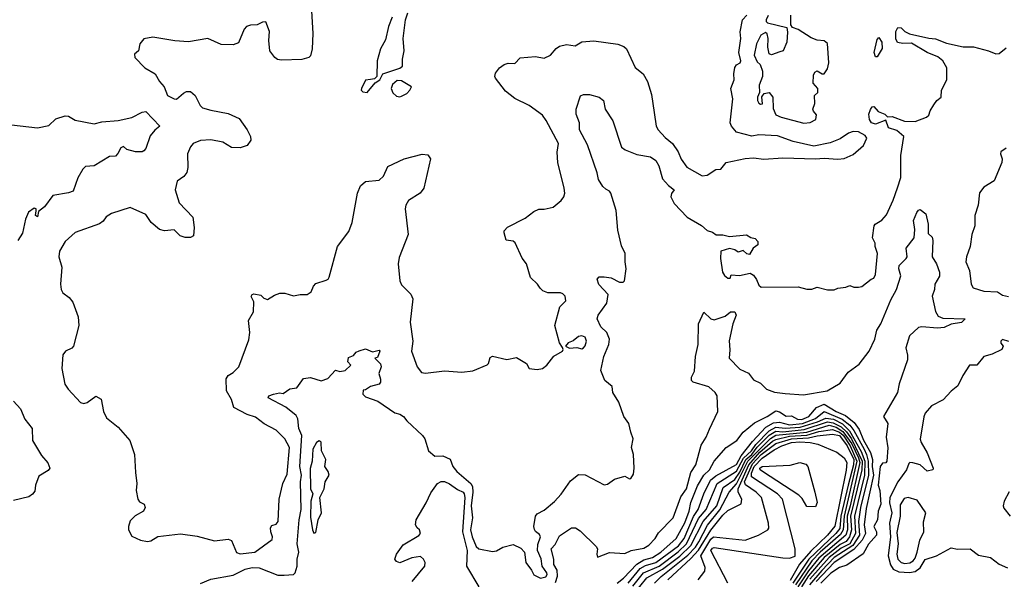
# Model space of a CAD drawing. Extents: x 1690054 to 1842981, y 782881 to 914114.
# Tile 90 of 256: x 1722901 to 1728635, y 840488 to 843745. Entities that reach past the tile are written whole.
import ezdxf

# ---------------------------------------------------------------- set-up
doc = ezdxf.new("R2010")
doc.units = 0

msp = doc.modelspace()

# ---------------------------------------------------------------- linework, layer by layer
at = {"layer": '0CON10XD'}
for points in [[(1724590.6, 843965), (1724607.5, 843665), (1724603.9, 843576.1), (1724594.5, 843535.5), (1724585, 843524.5), (1724543.4, 843513.4), (1724425, 843509), (1724403.1, 843513.1), (1724387.2, 843525), (1724358.4, 843565), (1724351.5, 843625), (1724355, 843677.5), (1724335, 843732), (1724315, 843730.8), (1724285, 843715.8), (1724245, 843713.8), (1724222.5, 843705), (1724209.3, 843690.7), (1724175, 843610), (1724145, 843600), (1724075, 843600.8), (1723996.5, 843636.5), (1723885, 843616.8), (1723805, 843623.2), (1723675.7, 843644.3), (1723625, 843633.3), (1723600, 843605), (1723592.5, 843565), (1723570, 843545), (1723572, 843525), (1723630.8, 843465), (1723689.4, 843429.4), (1723715, 843386.2), (1723742, 843355), (1723762.5, 843305), (1723800, 843285), (1723815, 843283.3), (1723855, 843317.5), (1723873, 843327), (1723895, 843327.5), (1723922.5, 843305), (1723952.5, 843245), (1723965, 843232.5), (1724015, 843218.8), (1724115, 843199.4), (1724179.8, 843169.8), (1724225.2, 843105.2), (1724245.2, 843065), (1724247.4, 843045), (1724225, 843013.3), (1724185, 843000), (1724135, 843001.9), (1724083.2, 843033.2), (1724013.6, 843046.4), (1723955, 843042.7), (1723911.4, 843025), (1723895.7, 843005), (1723879.2, 842965), (1723880, 842885), (1723874.2, 842855.8), (1723856.9, 842833.1), (1723818, 842805), (1723806.9, 842755), (1723828.9, 842678.9), (1723908.8, 842595), (1723916.7, 842535), (1723912.5, 842487.5), (1723895, 842476.7), (1723865, 842478), (1723835, 842488), (1723801.4, 842521.4), (1723745, 842515.6), (1723715, 842523.3), (1723665.8, 842565), (1723635, 842610.8), (1723545, 842652.5), (1723435, 842616.9), (1723405, 842598), (1723386.6, 842573.4), (1723365, 842557.5), (1723225, 842506), (1723166.2, 842455), (1723132.7, 842397.3), (1723128.8, 842365), (1723146, 842305), (1723138.8, 842205), (1723143.3, 842175), (1723153.3, 842155), (1723188.3, 842128.3), (1723210.3, 842100.3), (1723240.8, 842015), (1723246, 841965), (1723214.2, 841845.8), (1723205, 841833.8), (1723167.5, 841815), (1723152.5, 841795), (1723146, 841715), (1723164.1, 841624.1), (1723183.3, 841595), (1723255, 841516.7), (1723275, 841512), (1723295, 841517.5), (1723345, 841553.3), (1723375, 841536.7), (1723388.9, 841465), (1723407, 841427), (1723475, 841373.3), (1723542, 841295), (1723570, 841215), (1723575, 841110), (1723584, 841045), (1723580, 841005), (1723589.2, 840955), (1723599.2, 840939.2), (1723626.7, 840925), (1723632.5, 840905), (1723622.5, 840885), (1723572.7, 840857.3), (1723545, 840827.5), (1723533.8, 840795), (1723533.8, 840775), (1723555, 840740), (1723605, 840716.7), (1723645, 840708.8), (1723665, 840712), (1723705, 840736.7), (1723837.4, 840752.6), (1723935, 840739.6), (1724035, 840711.2), (1724115, 840720.8), (1724134, 840714), (1724164.2, 840644.2), (1724185, 840637.1), (1724270, 840645), (1724370.8, 840719.2), (1724373.8, 840735), (1724363.2, 840765), (1724362.6, 840787.4), (1724369.6, 840800.4), (1724395, 840808.9), (1724407.1, 840825), (1724412.2, 840955), (1724433.5, 841045), (1724459.1, 841100.9), (1724472.2, 841255), (1724445.7, 841305), (1724395, 841355.6), (1724325, 841392.2), (1724275, 841431.2), (1724225, 841447.5), (1724148, 841488), (1724135.3, 841535), (1724104.8, 841585), (1724104.3, 841655.8), (1724115, 841674.5), (1724145, 841691.8), (1724176.8, 841725), (1724235, 841881.2), (1724242.1, 841925), (1724232.9, 841995), (1724262.5, 842045), (1724264, 842104), (1724248.8, 842135), (1724255, 842146.7), (1724265, 842150), (1724305, 842142.5), (1724322.5, 842125), (1724345, 842116), (1724385, 842141.2), (1724417, 842153), (1724445, 842153.8), (1724495, 842138), (1724535, 842146.7), (1724575, 842146.7), (1724598.3, 842161.7), (1724611.2, 842195), (1724625, 842210), (1724685, 842230), (1724697.5, 842235), (1724704, 842246), (1724751.8, 842425), (1724817.7, 842512.3), (1724838.2, 842565), (1724868.5, 842735), (1724885, 842779.2), (1724915, 842803.1), (1724995, 842810.8), (1725019.2, 842835), (1725045, 842891.2), (1725140, 842935), (1725245, 842962.5), (1725278.3, 842958.3), (1725292.5, 842935), (1725255, 842763.8), (1725234.2, 842735), (1725165, 842693.8), (1725150.3, 842665), (1725145.4, 842645), (1725163.8, 842495), (1725111.2, 842361.2), (1725104.7, 842325), (1725115.6, 842225), (1725125, 842202.9), (1725178.4, 842148.4), (1725191.1, 842121.1), (1725174.8, 841985), (1725190.3, 841875), (1725182.5, 841815), (1725215, 841725.5), (1725241, 841691), (1725265, 841687), (1725375, 841700.9), (1725475, 841693.5), (1725539.5, 841700.5), (1725623.5, 841736.5), (1725631.5, 841745), (1725641.4, 841778.6), (1725655, 841786.2), (1725738.3, 841768.3), (1725795, 841779.2), (1725853.3, 841745), (1725867.5, 841715), (1725915, 841708.6), (1725945, 841715.8), (1725970, 841735), (1726012.5, 841787.5), (1726061.2, 841815), (1726066.2, 841825), (1726063, 841837), (1726044, 841865), (1726016.7, 841965), (1726046.1, 842073.9), (1726081.7, 842108.3), (1726077, 842137), (1726065, 842150), (1726050, 842155), (1725975.9, 842155.9), (1725947.7, 842167.7), (1725931.9, 842181.9), (1725916.7, 842206.7), (1725875.5, 842245), (1725852.2, 842325), (1725826.5, 842356.5), (1725786, 842446), (1725775, 842456.1), (1725735, 842461.4), (1725722.5, 842505), (1725723.4, 842516.6), (1725742.8, 842537.2), (1725845, 842590), (1725895, 842629.2), (1725925, 842642), (1725955, 842642.5), (1726007.5, 842655), (1726055, 842693.8), (1726070.8, 842715), (1726075.8, 842735), (1726072.5, 842765), (1726034.3, 842915), (1726030.8, 842975), (1726038.6, 843025), (1725967.9, 843157.9), (1725945, 843188.9), (1725867.1, 843245), (1725785, 843287.5), (1725729.4, 843329.4), (1725672, 843405), (1725668, 843415), (1725672.5, 843435), (1725695.7, 843465), (1725722.9, 843485), (1725745, 843492.9), (1725785, 843490.9), (1725816.5, 843523.5), (1725905, 843531.9), (1725955, 843520.7), (1725991.6, 843538.4), (1726025, 843577.7), (1726045, 843591.3), (1726085, 843600.5), (1726135, 843594.1), (1726175, 843615.9), (1726245, 843622.4), (1726385, 843602.9), (1726419.6, 843589.6), (1726435.4, 843575), (1726485, 843466.7), (1726531.2, 843431.2), (1726557.5, 843385), (1726579.7, 843309.7), (1726595.6, 843204.4), (1726608.5, 843125), (1726619.1, 843105), (1726659.4, 843059.4), (1726703.6, 843025), (1726735.9, 842975.9), (1726753.6, 842933.6), (1726787, 842887), (1726875, 842835.7), (1726905, 842840), (1726955, 842872.5), (1726985, 842876.2), (1727016.2, 842915), (1727125, 842938.2), (1727175, 842942.1), (1727235, 842934), (1727345, 842940.4), (1727535, 842935.4), (1727585, 842939.6), (1727665, 842934), (1727702, 842938), (1727755, 842961.2), (1727815, 843013.8), (1727834, 843055), (1727825, 843070.8), (1727785, 843091.7), (1727755, 843094.7), (1727727.5, 843085), (1727678.7, 843051.3), (1727620.5, 843029.5), (1727525, 843009.2), (1727405.8, 843035.8), (1727315, 843069.7), (1727205, 843075.8), (1727165, 843067.3), (1727075, 843090), (1727046.2, 843125), (1727038.9, 843145), (1727053.5, 843285), (1727043.2, 843345), (1727061.8, 843395), (1727059.1, 843430.9), (1727065, 843466.7), (1727075, 843482.5), (1727096.7, 843493.3), (1727100, 843505), (1727088.8, 843555), (1727100, 843635), (1727097.5, 843675), (1727110, 843745), (1727135, 843771.4)], [(1725069.7, 843760.3), (1725048, 843705), (1725032.3, 843627.7), (1725002.5, 843575), (1724982.2, 843505), (1724980, 843415), (1724968.3, 843401.7), (1724945, 843397.5), (1724915, 843392.5), (1724892.5, 843345), (1724890, 843335), (1724900, 843325), (1724925, 843322.5)], [(1724925, 843322.5), (1724971.7, 843378.3), (1724997.5, 843395), (1725015, 843430), (1725115, 843463.3), (1725130, 843475), (1725130, 843515), (1725140.8, 843565), (1725134.4, 843635), (1725147.1, 843745), (1725160.6, 843785)], [(1727328.3, 843558.3), (1727279.3, 843540.7), (1727266.4, 843546.4), (1727257.1, 843585), (1727260, 843635), (1727253.6, 843663.6), (1727245, 843670), (1727217.5, 843655), (1727192.5, 843605), (1727178.3, 843538.3), (1727195, 843500), (1727212.5, 843485), (1727226.7, 843445), (1727226.7, 843415), (1727206.7, 843365), (1727209.3, 843320.7), (1727197.5, 843295), (1727197.5, 843275), (1727205, 843260), (1727215, 843253.3), (1727227.5, 843255), (1727223, 843297), (1727237.5, 843315), (1727265, 843322.5), (1727286.7, 843295), (1727288, 843228), (1727305, 843192.5), (1727335, 843177.5), (1727467, 843143), (1727505, 843147.5), (1727537.5, 843165), (1727541.7, 843191.7), (1727523, 843213), (1727520, 843225), (1727531.7, 843258.3), (1727530, 843305), (1727548.3, 843321.7), (1727550, 843345), (1727522.5, 843375), (1727523, 843423), (1727530.7, 843439.3), (1727545, 843447.5), (1727575, 843430), (1727585, 843430), (1727605, 843460), (1727614, 843495), (1727606.1, 843606.1), (1727585, 843622.5), (1727545, 843626.7), (1727509.3, 843639.3), (1727435, 843688.8), (1727400.7, 843700.7), (1727392.5, 843715), (1727392.3, 843772.3)], [(1727260.5, 843769.5), (1727247.5, 843745), (1727247.5, 843735), (1727256.4, 843726.4), (1727369.3, 843699.3), (1727373.3, 843673.3), (1727368, 843615), (1727347.5, 843565), (1727328.3, 843558.3)], [(1723955, 840463.6), (1724015, 840489.6), (1724145, 840511.8), (1724215, 840546.8), (1724254.2, 840555.8), (1724296.2, 840553.8), (1724405, 840512.7), (1724441.9, 840511.9), (1724495, 840515.7), (1724505.5, 840525), (1724517.3, 840565), (1724517, 840605), (1724526.5, 840646.5), (1724517.9, 840695), (1724529.2, 840835), (1724540.2, 840895), (1724536.4, 841055), (1724541.9, 841095), (1724532.8, 841145), (1724543.5, 841325), (1724526.7, 841365), (1724521.8, 841421.8), (1724511.4, 841441.4), (1724450.5, 841490.5), (1724347.5, 841545), (1724352.5, 841555), (1724380, 841565), (1724415, 841572.5), (1724435, 841570), (1724475, 841597.5), (1724515, 841602.5), (1724553, 841657), (1724595, 841662.5), (1724656.1, 841643.9), (1724695, 841657.5), (1724740, 841705), (1724765, 841697.5), (1724797, 841703), (1724830, 841735), (1724813, 841753), (1724815, 841780), (1724845, 841790), (1724860.7, 841809.3), (1724877.5, 841817.5), (1724915, 841830), (1724955, 841812.5), (1724995, 841822.5), (1724998.8, 841815), (1724985, 841780), (1724970, 841775), (1725003, 841743), (1725006.1, 841723.9), (1724992.5, 841685), (1725003, 841653), (1725002.5, 841635), (1724995, 841623.3), (1724945, 841610), (1724915, 841590), (1724901.7, 841588.3), (1724900, 841565), (1724915, 841550), (1724987.5, 841525), (1725085, 841456.7), (1725115, 841450), (1725136.4, 841436.4), (1725155, 841410), (1725246.7, 841325), (1725260, 841305), (1725281.4, 841235), (1725319.2, 841205), (1725365, 841206.2), (1725407.3, 841187.3), (1725422.6, 841145), (1725446.5, 841115), (1725529.1, 841045), (1725539, 841029), (1725540.9, 840995), (1725530.5, 840915), (1725538.9, 840845), (1725526.1, 840775), (1725535.7, 840735), (1725559.6, 840679.6), (1725575.1, 840665.1), (1725655, 840649.5), (1725676.9, 840653.1), (1725714, 840676), (1725775, 840690.8), (1725818.9, 840668.9), (1725840, 840645), (1725847.9, 840585), (1725882.1, 840542.1), (1725895, 840513.1), (1725934.3, 840494.3), (1725965, 840502.4), (1725972.8, 840515), (1725970.6, 840525), (1725943.8, 840563.8), (1725937.2, 840607.2), (1725917.3, 840655), (1725919.1, 840690.9), (1725933.3, 840735), (1725928.5, 840748.5), (1725905, 840766.7), (1725898.8, 840778.8), (1725895.8, 840795), (1725905, 840856.2), (1725915, 840870), (1725955, 840890.8), (1726015, 840940.8), (1726055, 840984.2), (1726109.3, 841060.7), (1726155, 841097.5), (1726195, 841095.4), (1726305, 841037.8), (1726325, 841041.9), (1726365, 841070), (1726425, 841087.5), (1726453, 841073), (1726460, 841075), (1726475, 841100), (1726480, 841135), (1726476.1, 841215), (1726463.6, 841255), (1726474.3, 841305), (1726460.8, 841345), (1726447.5, 841395), (1726419.2, 841435), (1726389.8, 841519.8), (1726355.6, 841575), (1726350.7, 841610.7), (1726309.2, 841645), (1726286.1, 841703.9), (1726302.9, 841785), (1726331.4, 841855), (1726335.8, 841885), (1726321.2, 841925), (1726285, 841958), (1726264, 842005), (1726270, 842025), (1726320, 842095), (1726328.8, 842145), (1726274.5, 842204.5), (1726264.4, 842235.6), (1726275, 842248.8), (1726305, 842248.6), (1726345, 842242), (1726395, 842217.5), (1726415, 842217.5), (1726422.5, 842225), (1726433.3, 842295), (1726426.4, 842336.4), (1726428, 842385), (1726405, 842430), (1726385, 842520), (1726374, 842635), (1726343.8, 842735), (1726336.7, 842746.7), (1726315, 842759.6), (1726297.3, 842775), (1726271.2, 842815), (1726264.7, 842854.7), (1726207.6, 843017.6), (1726161.1, 843105), (1726160.6, 843145), (1726142, 843195), (1726141.2, 843225), (1726167, 843303), (1726185, 843310), (1726219.7, 843309.7), (1726275, 843294.2), (1726300.8, 843275), (1726311.4, 843225), (1726356.2, 843156.2), (1726405, 843003.8), (1726427, 842987), (1726495, 842961.5), (1726575, 842946.9), (1726605, 842925.6), (1726623.6, 842895), (1726645, 842820), (1726680.3, 842780.3), (1726712.5, 842755), (1726697.1, 842732.9), (1726693.3, 842715), (1726712.7, 842675), (1726788.1, 842595), (1726871.7, 842548.3), (1726905, 842519.2), (1726935, 842509.2), (1726956.4, 842493.6), (1726995, 842493.3), (1727035, 842483.3), (1727133, 842493), (1727158.3, 842478.3), (1727185, 842472.5), (1727200, 842455), (1727200, 842435), (1727172.5, 842415), (1727151.7, 842378.3), (1727135, 842382.5), (1727115, 842402.5), (1727085, 842392.5), (1727065, 842406.7), (1727035, 842413.3), (1726985, 842397.5), (1726982, 842355), (1726994.5, 842275), (1727005, 842256.7), (1727025, 842240), (1727038.3, 842241.7), (1727045, 842260), (1727093, 842257), (1727155, 842270), (1727175, 842257.5), (1727192.7, 842232.7), (1727205, 842200), (1727218.3, 842188.3), (1727435, 842190), (1727485, 842177.5), (1727515, 842177.5), (1727545, 842187.5), (1727605, 842172.5), (1727645, 842172.5), (1727665, 842182.5), (1727711.7, 842188.3), (1727735, 842197.5), (1727758.3, 842188.3), (1727785, 842187.5), (1727805, 842192.5), (1727860, 842235), (1727875, 842240), (1727885, 842262.5), (1727895.9, 842384.1), (1727882.5, 842425), (1727882.5, 842445), (1727867.5, 842475), (1727877.5, 842545), (1727882.5, 842555), (1727922.5, 842577.5), (1727949.7, 842610.3), (1727988.5, 842695), (1728012.6, 842767.4), (1728033.3, 842826.7), (1728033.1, 842955), (1728050.8, 843065), (1728009.7, 843099.7), (1727961.2, 843115), (1727945, 843160), (1727885, 843138), (1727862, 843145), (1727850, 843165), (1727846.9, 843195), (1727855, 843223.3), (1727865, 843237.5), (1727875, 843240), (1727900.7, 843210.7), (1727940, 843195), (1727955, 843180), (1727981.7, 843181.7), (1728053.9, 843153.9), (1728116.4, 843153.6), (1728181.7, 843178.3), (1728195, 843190), (1728202.5, 843215), (1728225, 843250), (1728242.5, 843275), (1728267.5, 843295), (1728270, 843335), (1728300, 843395), (1728300, 843465), (1728276.4, 843506.4), (1728248.3, 843528.3), (1728185, 843553.8), (1728095, 843608.8), (1728045, 843606.7), (1728013, 843613), (1728003.3, 843633.3), (1728003.6, 843676.4), (1728015, 843700), (1728035, 843697.5), (1728055, 843677.5), (1728083.6, 843663.6), (1728195, 843638.1), (1728235, 843633.5), (1728299.3, 843609.3), (1728395, 843588.2), (1728455, 843587.2), (1728543.8, 843565), (1728585, 843545.7), (1728605, 843549.4), (1728645, 843581.2)], [(1727895, 843530), (1727885, 843530), (1727876.2, 843555), (1727895, 843630), (1727905, 843642.5), (1727922.5, 843615), (1727923, 843577), (1727895, 843530)], [(1725115, 843296.7), (1725125, 843301.2), (1725155, 843316.7), (1725173.3, 843335), (1725182.5, 843355), (1725125, 843389.2), (1725098.8, 843391.2), (1725071.2, 843368.8), (1725064, 843345), (1725075, 843320), (1725095, 843300), (1725115, 843296.7)], [(1722852.6, 843132.6), (1723005, 843116.2), (1723070.7, 843129.2), (1723112.2, 843167.8), (1723165, 843185.3), (1723185, 843183.8), (1723225, 843161.4), (1723335, 843139.5), (1723378.6, 843151.4), (1723475, 843158.4), (1723554.1, 843175.9), (1723615, 843207.5), (1723635, 843210.9), (1723717.5, 843125), (1723687.9, 843102.1), (1723660.4, 843069.6), (1723635.6, 842995), (1723625, 842981.2), (1723615, 842976.2), (1723575, 842976.7), (1723525, 842990), (1723505, 843007.5), (1723490.7, 842999.3), (1723473.6, 842966.4), (1723458.3, 842951.7), (1723425, 842948.8), (1723335, 842894), (1723285, 842890), (1723268, 842875), (1723240, 842825), (1723212.1, 842747.9), (1723185, 842736.7), (1723095, 842722.2), (1723045, 842656.5), (1723011.2, 842628.8), (1723005, 842597.5), (1722993.3, 842605), (1722997, 842633), (1722996.7, 842645), (1722985, 842648.8), (1722952, 842625), (1722934.4, 842585), (1722916.8, 842503.2), (1722890.3, 842459.7)], [(1728645, 842997.5), (1728614.1, 842975.9), (1728612, 842965), (1728622.5, 842935), (1728620, 842915), (1728575, 842807.5), (1728515, 842770.4), (1728491.5, 842738.5), (1728483.4, 842665), (1728463.2, 842605), (1728462.5, 842545), (1728446.7, 842495), (1728437.1, 842425), (1728415.6, 842365), (1728411.9, 842335), (1728431.8, 842285), (1728441.1, 842205), (1728452.9, 842185), (1728515, 842165.3), (1728595, 842160.7), (1728625, 842141.8), (1728660, 842135)], [(1726033.8, 840506.2), (1726031.6, 840541.6), (1726010.9, 840575), (1726011.2, 840605), (1725996.9, 840665), (1726018.8, 840691.2), (1726045, 840741.4), (1726115, 840787.5), (1726137.4, 840787.4), (1726165, 840770.8), (1726258.3, 840678.3), (1726266.2, 840665), (1726261.2, 840635), (1726265, 840617.5), (1726336.2, 840643.8), (1726425, 840638), (1726462.5, 840655), (1726535, 840670), (1726565, 840685.8), (1726601.8, 840725), (1726621.9, 840758.1), (1726705.8, 840845), (1726752.2, 840967.8), (1726785.2, 841015), (1726810.2, 841109.8), (1726838.2, 841155), (1726870.3, 841269.7), (1726899, 841315), (1726917.4, 841362.6), (1726966.1, 841465), (1726962.6, 841555), (1726950.5, 841575), (1726915, 841608.2), (1726822.5, 841635), (1726813.3, 841645), (1726813.8, 841665), (1726831.1, 841698.9), (1726837.3, 841785), (1726852, 841855), (1726854.8, 841975), (1726885, 842042.5), (1726925, 842003.8), (1726945, 841998.8), (1727010.3, 842019.7), (1727040, 842045), (1727065, 842044), (1727074.3, 842025), (1727054.3, 841975.7), (1727033.1, 841876.9), (1727036.5, 841823.5), (1727031.9, 841775), (1727095, 841710.6), (1727145, 841687.5), (1727175, 841649.5), (1727215, 841630.6), (1727249.2, 841595), (1727296.6, 841576.6), (1727358.9, 841568.9), (1727465, 841561.3), (1727603.3, 841585), (1727679.9, 841630.1), (1727726.4, 841693.6), (1727789.9, 841740.1), (1727848.4, 841815), (1727880.8, 841885), (1727892.2, 841937.8), (1727916.7, 841975), (1727973.8, 842115), (1728007.9, 842175), (1728033.2, 842255), (1728020, 842295), (1728022.1, 842315), (1728064.1, 842355.9), (1728068.5, 842365), (1728064.4, 842415), (1728109.6, 842475), (1728114.5, 842524.5), (1728106.1, 842576.1), (1728125, 842622.5), (1728135, 842636.7), (1728145, 842640), (1728177.5, 842615), (1728192, 842555), (1728190.7, 842500.7), (1728215, 842480), (1728219.7, 842460.3), (1728214.6, 842365), (1728240.5, 842325), (1728257.5, 842275), (1728257, 842253), (1728230, 842205), (1728229.2, 842175), (1728214.3, 842135.7), (1728235, 842047.5), (1728250.1, 842020.1), (1728277.1, 842007.1), (1728406.2, 842005), (1728385, 841982), (1728325, 841973.3), (1728285, 841954.1), (1728245, 841949.3), (1728155, 841956.9), (1728135, 841952.9), (1728083.6, 841905), (1728061.5, 841835), (1728071.7, 841791.7), (1728070.4, 841765), (1728023.2, 841625), (1728013.7, 841576.3), (1727930.6, 841435), (1727956.2, 841395), (1727946.6, 841315), (1727955.9, 841254.1), (1727950, 841175), (1727945, 841166.2), (1727925, 841164.3), (1727912.3, 841145), (1727900.8, 841035), (1727910, 841005), (1727915.3, 840925), (1727899.6, 840885), (1727896.9, 840835), (1727875.9, 840795), (1727890.7, 840765), (1727890.5, 840745), (1727845, 840692), (1727813.9, 840636.1), (1727718.9, 840571.1), (1727675, 840555.9), (1727625, 840524.4), (1727566.3, 840465)], [(1726175, 841830), (1726185, 841834.4), (1726195, 841847.1), (1726201.1, 841875), (1726195, 841896.7), (1726175, 841906.1), (1726155, 841901.5), (1726125, 841875.6), (1726095, 841864), (1726080, 841845), (1726103.2, 841833.2), (1726145, 841837.1), (1726175, 841830)], [(1728662.3, 841872.3), (1728625, 841883.3), (1728613.8, 841875), (1728615, 841862.5), (1728627.5, 841845), (1728620, 841825), (1728565, 841797.8), (1728515, 841784), (1728475, 841733.8), (1728432.5, 841735), (1728393.8, 841675), (1728365, 841613.8), (1728325, 841583.8), (1728278, 841532), (1728211.7, 841498.3), (1728174.3, 841455), (1728165.6, 841434.4), (1728144.6, 841304.6), (1728150, 841285), (1728186.2, 841225), (1728220.8, 841135), (1728218.8, 841125), (1728185, 841117.5), (1728145, 841153.8), (1728103.1, 841166.9), (1728085, 841167.5), (1728078.1, 841161.9), (1728066.2, 841125), (1728015, 841054.7), (1727967.7, 840965), (1727966.9, 840933.1), (1727980.5, 840875), (1727966.4, 840815), (1727971.4, 840735), (1727958.1, 840625), (1727971.4, 840571.4), (1727987.4, 840547.4), (1728021.3, 840531.3), (1728083, 840527), (1728115, 840533.7), (1728145.8, 840554.2), (1728175, 840603.9), (1728240.8, 840625), (1728325, 840671.9), (1728363.3, 840663.3), (1728436, 840666), (1728485, 840629.4), (1728555, 840615.8), (1728605, 840575.6), (1728653.1, 840555)], [(1722864.4, 841524.4), (1722905, 841481.2), (1722930.6, 841420.6), (1722974, 841365), (1722975.7, 841295), (1723028.3, 841208.3), (1723064.2, 841165), (1723076.2, 841135), (1723067.9, 841122.1), (1723012.6, 841087.4), (1722992.7, 841035), (1722988.8, 841001.2), (1722975.9, 840984.1), (1722955, 840968.8), (1722865, 840946.7)], [(1726380.6, 840465), (1726417.3, 840495), (1726494.4, 840575.6), (1726535, 840601), (1726586.5, 840615), (1726635, 840645.6), (1726724.6, 840725), (1726775, 840816), (1726800.5, 840885), (1726810.3, 840935), (1726847.9, 841032.1), (1726885.8, 841094.2), (1726918.7, 841125), (1726945.5, 841175), (1727016.2, 841255), (1727077.3, 841295), (1727113.8, 841345), (1727180.6, 841399.4), (1727253.5, 841435), (1727305, 841468.1), (1727325, 841463.6), (1727365, 841438.5), (1727395, 841438.8), (1727430.7, 841420.7), (1727455, 841418.4), (1727497.4, 841435), (1727541.2, 841488.8), (1727585, 841506.9), (1727655.6, 841465), (1727710.7, 841440.7), (1727759.8, 841399.8), (1727789.6, 841359.6), (1727815, 841297), (1727855.5, 841225.5), (1727866.6, 841185), (1727864.7, 841145), (1727873.3, 841095), (1727829.7, 840899.7), (1727819, 840805), (1727827.2, 840755), (1727807.9, 840715), (1727759.5, 840660.5), (1727645, 840586.2), (1727539.4, 840475)], [(1726445, 840465.1), (1726515, 840551.6), (1726545, 840568.1), (1726605, 840585.1), (1726736.8, 840683.2), (1726770.8, 840725), (1726825.7, 840854.3), (1726852, 840895), (1726884.5, 840985.5), (1726923.2, 841065), (1726955, 841090.3), (1727075, 841156.8), (1727102.5, 841207.5), (1727169.2, 841290.8), (1727247.2, 841372.8), (1727291.7, 841398.3), (1727325, 841401.9), (1727385, 841387.2), (1727460.4, 841395), (1727536.3, 841423.7), (1727585, 841465.1), (1727690.6, 841420.6), (1727735, 841385.1), (1727758.9, 841355), (1727818.7, 841245), (1727833, 841215), (1727841.9, 841175), (1727844.8, 841095), (1727797.6, 840905), (1727786.7, 840825), (1727792.4, 840745), (1727753.4, 840685), (1727643.7, 840615), (1727571.4, 840538.6), (1727500.5, 840455)], [(1726471.3, 840395), (1726553.1, 840496.9), (1726645, 840546.1), (1726745, 840621.9), (1726810.1, 840685), (1726882, 840825), (1726960.8, 840915), (1726998.6, 841021.4), (1727065, 841068.3), (1727095, 841111.1), (1727128.9, 841185), (1727165.6, 841215), (1727195, 841256.6), (1727265, 841326.5), (1727305, 841350.4), (1727345, 841346.8), (1727469.5, 841360.5), (1727605, 841404.9), (1727638.8, 841398.8), (1727685, 841375.8), (1727716.4, 841346.4), (1727745, 841305.1), (1727807.3, 841175), (1727805.4, 841124.6), (1727778.2, 841015), (1727740, 840855), (1727744.7, 840775), (1727734.3, 840735.7), (1727715, 840708.7), (1727678.9, 840691.1), (1727586.4, 840615), (1727495, 840507.4), (1727453.9, 840445)], [(1726472.1, 840447.9), (1726534.6, 840525.4), (1726625, 840564.6), (1726735, 840647.1), (1726783.4, 840695), (1726855, 840841.7), (1726899.1, 840895), (1726962.1, 841045), (1727075, 841118.1), (1727116, 841194), (1727162.4, 841235), (1727187.5, 841272.5), (1727265, 841352.3), (1727305, 841374.1), (1727358.2, 841368.2), (1727445.6, 841374.4), (1727546.2, 841403.8), (1727595, 841425.9), (1727639.9, 841419.9), (1727692.3, 841392.3), (1727732.9, 841352.9), (1727802, 841232), (1727823.2, 841175), (1727820.3, 841095), (1727762.7, 840855), (1727768.4, 840755), (1727735.8, 840695), (1727685, 840668.7), (1727614.6, 840615.4), (1727502, 840488)], [(1726598.3, 840465), (1726636.9, 840505), (1726791.3, 840628.7), (1726836.8, 840675), (1726857, 840707), (1726906.1, 840803.9), (1726978.4, 840891.6), (1727032.9, 840995), (1727075, 841043.3), (1727140.8, 841175), (1727272.5, 841307.5), (1727305, 841326.5), (1727484.7, 841345.3), (1727615, 841384.9), (1727655, 841373.9), (1727695, 841348.9), (1727746.2, 841276.2), (1727786, 841196), (1727792.8, 841167.2), (1727737.1, 840915), (1727720.5, 840855), (1727721.1, 840775), (1727711.2, 840745), (1727555, 840610.8), (1727495, 840538.1), (1727433.3, 840445)], [(1726675.2, 840485), (1726810.4, 840609.6), (1726855, 840658.2), (1726925, 840774), (1726965, 840823.2), (1726995, 840861.8), (1727025, 840888.5), (1727101.8, 840928.2), (1727106.6, 840955), (1727085.9, 840995.9), (1727084.2, 841015), (1727147.5, 841155), (1727211.2, 841228.8), (1727285, 841292.9), (1727305, 841302.7), (1727385, 841320.3), (1727485, 841327.6), (1727555, 841348.4), (1727635, 841359.8), (1727675, 841345), (1727696.6, 841326.6), (1727737.6, 841265), (1727776.5, 841175), (1727702, 840855), (1727697.3, 840775), (1727681, 840749), (1727563.3, 840646.7), (1727515, 840595.8), (1727418.2, 840455)], [(1726852.9, 840485), (1726891.1, 840535), (1726892.7, 840557.3), (1726867, 840625), (1726925, 840722.5), (1726942.3, 840735), (1727125, 840715.4), (1727203.8, 840745), (1727258.6, 840775), (1727263.7, 840786.3), (1727260.9, 840815), (1727221.8, 840965), (1727190.8, 840995), (1727127.4, 841037.4), (1727121.8, 841055), (1727169.5, 841160.5), (1727219.4, 841215), (1727305, 841279.3), (1727395, 841305.5), (1727495, 841311), (1727545, 841323), (1727635, 841332.9), (1727675, 841325.2), (1727720.3, 841265), (1727757.8, 841185), (1727756.3, 841155), (1727725.3, 841035), (1727683.9, 840856.1), (1727676.5, 840783.5), (1727653.9, 840755), (1727497.1, 840605), (1727403.7, 840466.3)], [(1724615, 840757.5), (1724625, 840760), (1724639.2, 840835), (1724657.8, 840875), (1724649.2, 840965), (1724673.8, 841015), (1724680, 841055), (1724702.5, 841095), (1724697.5, 841115), (1724678, 841145), (1724683.1, 841185), (1724658, 841235), (1724655.8, 841285.8), (1724645, 841293.3), (1724630, 841285), (1724608, 841245), (1724604.3, 841175), (1724592.4, 841132.4), (1724595.6, 841015), (1724607.5, 840985), (1724596.9, 840943.1), (1724595, 840850), (1724606.2, 840775), (1724615, 840757.5)], [(1727024.3, 840465), (1726925.8, 840655), (1726935, 840670), (1726945, 840672.3), (1727345, 840612.5), (1727385, 840610.9), (1727416.6, 840623.4), (1727417.2, 840665), (1727343.1, 840955), (1727314.7, 840985), (1727163.1, 841085), (1727162.5, 841105), (1727178.4, 841145), (1727225, 841193.8), (1727295, 841242.5), (1727339, 841265), (1727395.4, 841285), (1727445, 841288.5), (1727504, 841285), (1727550, 841275), (1727658.8, 841228.8), (1727701.9, 841195), (1727718.7, 841168.7), (1727715, 841123.3), (1727647.4, 840797.4), (1727604.8, 840745), (1727507.6, 840652.4), (1727443.2, 840576.8), (1727388.5, 840481.5)], [(1727535, 840910), (1727485, 840912.5), (1727458, 840958), (1727438.2, 840978.2), (1727226.4, 841115), (1727212.5, 841125), (1727210.7, 841135), (1727225, 841143.9), (1727388.1, 841151.9), (1727445, 841168.2), (1727478.3, 841158.3), (1727490, 841145), (1727531.5, 840995), (1727544.5, 840935), (1727535, 840910)], [(1725185.8, 840475), (1725261.2, 840565), (1725263.3, 840585), (1725252.5, 840605), (1725235, 840620), (1725185, 840612), (1725115.5, 840584.5), (1725095, 840591.2), (1725085.4, 840605.4), (1725095.4, 840635), (1725135, 840689.1), (1725225, 840743.1), (1725235.8, 840755), (1725230, 840775), (1725215, 840787.5), (1725205.3, 840805.3), (1725209.4, 840835), (1725267.6, 840932.4), (1725295, 840990.8), (1725335, 841046.6), (1725355, 841057.3), (1725375, 841057.1), (1725405, 841043.8), (1725449.8, 841009.8), (1725484.4, 840995), (1725490.2, 840985), (1725493.9, 840963.9), (1725479.4, 840765), (1725506.9, 840655), (1725503.5, 840565), (1725575.8, 840445)], [(1728663.6, 840996.4), (1728635, 840942.5), (1728628.8, 840915), (1728631.7, 840901.7), (1728670, 840855)], [(1728055, 840580.1), (1728085, 840583.6), (1728105, 840594.8), (1728115, 840611.6), (1728128, 840645), (1728142.2, 840715), (1728166.5, 840765), (1728165, 840822.5), (1728177.7, 840875), (1728128.2, 840948.2), (1728075, 840963.8), (1728052.3, 840957.7), (1728029.2, 840920.8), (1728028, 840855), (1728009.2, 840760.8), (1728016.1, 840695), (1728009.8, 840635), (1728015.2, 840605.2), (1728035, 840586.5), (1728055, 840580.1)], [(1726021, 840469), (1726033.8, 840506.2)]]:
    msp.add_lwpolyline(points, dxfattribs=at)

doc.saveas('drawing.dxf')
